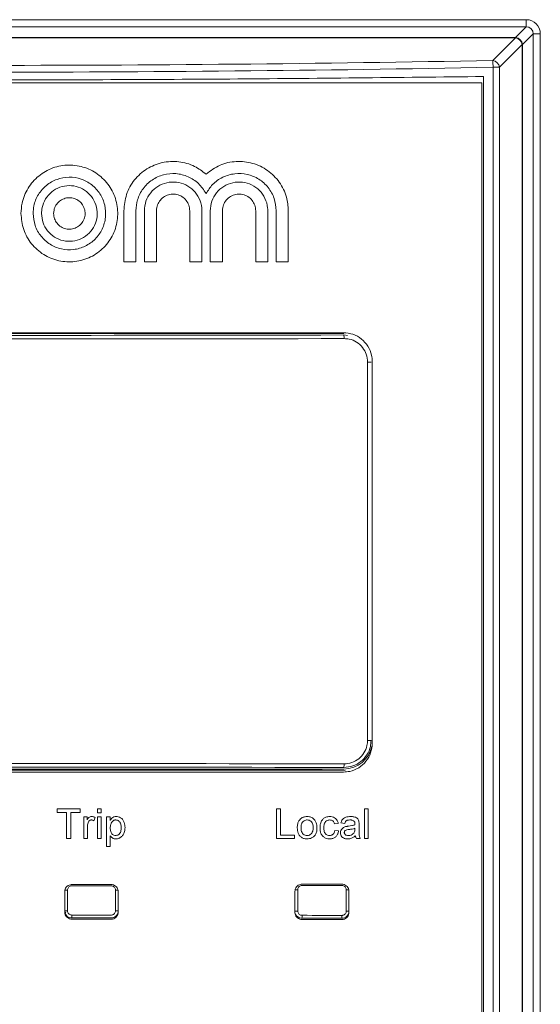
# Model space of a CAD drawing. Header units: millimetres. Extents: x 0 to 2100, y 0 to 1485.
# Tile 34 of 65: x 568 to 604, y 1229 to 1297. Entities that reach past the tile are written whole.
import ezdxf

# ---------------------------------------------------------------- set-up
doc = ezdxf.new("R2010")
doc.units = ezdxf.units.MM
doc.header["$LTSCALE"] = 5

msp = doc.modelspace()

# ---------------------------------------------------------------- linework, layer by layer
at = {"color": 7, "linetype": 'Continuous', "lineweight": 15}
for p, q in [((526.304, 1297.163), (602.674, 1297.163)), ((602.674, 1296.67), (526.304, 1296.67)), ((601.926, 1295.923), (602.674, 1296.67)), ((602.674, 1296.67), (602.674, 1297.163)), ((527.052, 1295.923), (601.926, 1295.923)), ((601.926, 1295.903), (527.052, 1295.903)), ((600.353, 1294.329), (601.926, 1295.903)), ((601.926, 1295.903), (601.926, 1295.923)), ((603.166, 1296.178), (602.419, 1295.43)), ((603.166, 1157.107), (603.166, 1296.178)), ((603.166, 1296.178), (603.659, 1296.178)), ((603.659, 1296.178), (603.659, 1157.107)), ((602.399, 1295.43), (600.825, 1293.857)), ((602.399, 1157.747), (602.399, 1295.43)), ((602.399, 1295.43), (602.419, 1295.43)), ((602.419, 1295.43), (602.419, 1157.747)), ((600.38, 1162.991), (600.38, 1293.857)), ((600.38, 1293.857), (600.825, 1293.857)), ((600.825, 1293.857), (600.825, 1162.991)), ((599.716, 1293.22), (599.716, 1163.917)), ((599.589, 1292.786), (529.389, 1292.786)), ((599.589, 1164.034), (599.589, 1292.786)), ((574.737, 1280.351), (574.737, 1283.9)), ((575.577, 1283.9), (575.577, 1280.351)), ((576.165, 1280.351), (576.165, 1283.9)), ((577.005, 1283.9), (577.005, 1280.351)), ((579.315, 1280.351), (579.315, 1283.9)), ((580.155, 1283.9), (580.155, 1280.351)), ((580.743, 1280.351), (580.743, 1283.9)), ((581.583, 1283.9), (581.583, 1280.351)), ((583.893, 1280.351), (583.893, 1283.9)), ((584.733, 1283.9), (584.733, 1280.351)), ((585.321, 1280.351), (585.321, 1283.9)), ((586.161, 1283.9), (586.161, 1280.351)), ((575.577, 1280.351), (574.737, 1280.351)), ((577.005, 1280.351), (576.165, 1280.351)), ((580.155, 1280.351), (579.315, 1280.351)), ((581.583, 1280.351), (580.743, 1280.351)), ((584.733, 1280.351), (583.893, 1280.351)), ((586.161, 1280.351), (585.321, 1280.351)), ((590.019, 1275.382), (538.959, 1275.382)), ((589.989, 1275.436), (538.989, 1275.436)), ((591.664, 1247.135), (591.664, 1273.395)), ((591.903, 1273.395), (591.664, 1273.395)), ((591.989, 1246.936), (591.989, 1273.436)), ((591.903, 1247.135), (591.664, 1247.135)), ((538.959, 1245.147), (590.019, 1245.147)), ((538.989, 1244.936), (589.989, 1244.936)), ((571.713, 1242.376), (570.106, 1242.376)), ((570.106, 1242.376), (570.106, 1242.139)), ((570.106, 1242.139), (570.765, 1242.139)), ((570.765, 1242.139), (570.765, 1240.322)), ((571.055, 1240.322), (571.055, 1242.139)), ((571.055, 1242.139), (571.713, 1242.139)), ((571.713, 1242.139), (571.713, 1242.376)), ((573.162, 1242.376), (572.899, 1242.376)), ((572.899, 1242.376), (572.899, 1242.113)), ((572.899, 1242.113), (573.162, 1242.113)), ((573.162, 1242.113), (573.162, 1242.376)), ((585.332, 1242.376), (585.332, 1240.322)), ((585.622, 1242.376), (585.332, 1242.376)), ((585.622, 1240.559), (585.622, 1242.376)), ((591.443, 1242.376), (591.443, 1240.322)), ((591.707, 1242.376), (591.443, 1242.376)), ((591.707, 1240.322), (591.707, 1242.376)), ((572.187, 1241.823), (571.95, 1241.823)), ((571.95, 1241.823), (571.95, 1240.322)), ((572.187, 1241.614), (572.187, 1241.823)), ((572.658, 1241.551), (572.741, 1241.779)), ((573.162, 1241.823), (572.899, 1241.823)), ((572.899, 1241.823), (572.899, 1240.322)), ((573.162, 1240.322), (573.162, 1241.823)), ((573.794, 1241.823), (573.531, 1241.823)), ((573.531, 1241.823), (573.531, 1239.769)), ((573.794, 1241.585), (573.794, 1241.823)), ((589.362, 1241.349), (589.626, 1241.376)), ((589.81, 1241.402), (590.073, 1241.376)), ((591.074, 1240.974), (591.074, 1241.295)), ((572.214, 1240.322), (572.214, 1241.119)), ((586.596, 1240.559), (585.622, 1240.559)), ((586.596, 1240.322), (586.596, 1240.559)), ((589.652, 1240.849), (589.389, 1240.875)), ((590.785, 1241.033), (590.783, 1240.957)), ((570.765, 1240.322), (571.055, 1240.322)), ((571.95, 1240.322), (572.214, 1240.322)), ((572.899, 1240.322), (573.162, 1240.322)), ((573.794, 1239.769), (573.794, 1240.51)), ((585.332, 1240.322), (586.596, 1240.322)), ((590.89, 1240.322), (591.153, 1240.322)), ((591.443, 1240.322), (591.707, 1240.322)), ((573.531, 1239.769), (573.794, 1239.769)), ((571.133, 1237.13), (573.846, 1237.132)), ((587.115, 1237.148), (589.868, 1237.154)), ((570.624, 1236.74), (570.826, 1236.74)), ((570.634, 1235.219), (570.634, 1236.63)), ((570.826, 1236.74), (570.826, 1235.309)), ((574.159, 1235.307), (574.159, 1236.742)), ((574.159, 1236.742), (574.356, 1236.742)), ((574.346, 1236.633), (574.346, 1235.217)), ((586.606, 1236.758), (586.813, 1236.758)), ((586.616, 1235.201), (586.616, 1236.648)), ((586.813, 1236.758), (586.813, 1235.291)), ((590.186, 1235.285), (590.186, 1236.765)), ((590.186, 1236.765), (590.378, 1236.765)), ((590.369, 1236.655), (590.369, 1235.194)), ((570.65, 1235.23), (570.705, 1235.158)), ((573.846, 1234.718), (571.133, 1234.72)), ((589.868, 1234.696), (587.115, 1234.701))]:
    msp.add_line(p, q, dxfattribs=at)
at = {"color": 8, "linetype": 'Continuous', "lineweight": 15}
for p, q in [((590.019, 1275.276), (590.262, 1275.249)), ((570.634, 1235.309), (570.826, 1235.309)), ((574.159, 1235.307), (574.346, 1235.307)), ((586.616, 1235.291), (586.813, 1235.291)), ((590.186, 1235.285), (590.369, 1235.285))]:
    msp.add_line(p, q, dxfattribs=at)
at = {"color": 7, "linetype": 'Continuous', "lineweight": 15}
for centre, radius, start, end in [((601.909, 1295.413), 0.511, 1.99808, 88.00192), ((601.862, 1295.366), 0.541, 6.84568, 83.15432), ((596.145, 1293.849), 4.235, 0.10601, 6.51305), ((600.288, 1293.792), 0.541, 6.84568, 83.15432), ((588.2, 1275.081), 1.83, 358.29799, 6.1281), ((590.019, 1247.135), 1.988, 270, 349.43502), ((588.2, 1245.449), 1.83, 353.8719, 1.70201), ((565.518, 1234.966), 5.608, 358.40407, 0.44494), ((585.462, 1234.948), 1.65, 354.56775, 1.51007), ((588.415, 1234.942), 1.471, 353.90413, 1.69313)]:
    msp.add_arc(centre, radius, start, end, dxfattribs=at)
for centre, major_axis, ratio, start_param, end_param in [((602.643, 1296.147), (0.729, 0.729), 0.970288, 5.512866, 7.053504), ((602.643, 1296.147), (0.386, 0.386), 0.916626, 5.512866, 7.053504), ((564.489, 1520.27), (656.68, 0), 0.345302, 4.657707, 4.767071), ((564.489, 1520.743), (656.18, 0), 0.345565, 4.657707, 4.767071), ((564.489, 1309.671), (661.8, 0), 0.052388, 4.673788, 4.75099), ((564.489, 1309.92), (661.55, 0), 0.052408, 4.673788, 4.75099), ((564.489, 1210.859), (661.8, 0), 0.052388, 1.532196, 1.609397), ((564.489, 1210.69), (656.18, 0), 0.052408, 1.531742, 1.609851), ((564.489, 1210.609), (661.55, 0), 0.052408, 1.532196, 1.609397), ((564.489, 1271.701), (661.6, 0), 0.052392, 4.72242, 4.726552), ((564.489, 1271.701), (661.6, 0), 0.052392, 4.74659, 4.750786), ((564.489, 1200.149), (661.4, 0), 0.052408, 1.556633, 1.560765), ((564.489, 1200.349), (661.6, 0), 0.052392, 1.556633, 1.560765), ((564.489, 1200.149), (661.4, 0), 0.052408, 1.532399, 1.536596), ((564.489, 1200.349), (661.6, 0), 0.052392, 1.532399, 1.536596)]:
    msp.add_ellipse(centre, major_axis=major_axis, ratio=ratio, start_param=start_param, end_param=end_param, dxfattribs=at)
for points, knots in [([(529.263, 1293.22), (535.129, 1293.153), (546.86, 1293.019), (564.48, 1292.969), (582.105, 1293.019), (593.844, 1293.153), (599.716, 1293.22)], [0, 0, 0, 0, 0.249927, 0.499853, 0.749831, 1, 1, 1, 1]), ([(567.597, 1283.711), (567.634, 1283.333), (567.708, 1282.578), (568.287, 1281.573), (569.139, 1280.808), (570.204, 1280.371), (571.352, 1280.31), (572.456, 1280.632), (573.39, 1281.302), (574.051, 1282.243), (574.362, 1283.35), (574.29, 1284.497), (573.842, 1285.556), (573.069, 1286.407), (572.057, 1286.954), (570.922, 1287.135), (569.791, 1286.931), (568.789, 1286.362), (568.038, 1285.496), (567.651, 1284.56), (567.612, 1283.947), (567.597, 1283.711)], [0, 0, 0, 0, 0.053676, 0.107354, 0.160967, 0.214655, 0.268381, 0.322091, 0.375701, 0.42945, 0.483181, 0.536804, 0.590466, 0.644189, 0.697914, 0.751519, 0.805264, 0.858994, 0.912637, 0.966288, 1, 1, 1, 1]), ([(574.737, 1283.9), (574.775, 1284.284), (574.85, 1285.053), (575.439, 1286.077), (576.306, 1286.856), (577.392, 1287.303), (578.557, 1287.363), (579.632, 1287.067), (580.194, 1286.639), (580.449, 1286.445)], [0, 0, 0, 0, 0.146265, 0.292546, 0.438785, 0.585161, 0.731893, 0.878183, 1, 1, 1, 1]), ([(580.449, 1286.445), (580.76, 1286.674), (581.383, 1287.132), (582.538, 1287.379), (583.697, 1287.255), (584.756, 1286.746), (585.579, 1285.919), (586.077, 1284.922), (586.135, 1284.219), (586.161, 1283.9)], [0, 0, 0, 0, 0.146318, 0.292653, 0.438973, 0.585436, 0.73222, 0.878481, 1, 1, 1, 1]), ([(580.449, 1285.097), (580.289, 1285.341), (579.969, 1285.829), (579.217, 1286.308), (578.363, 1286.525), (577.482, 1286.444), (576.677, 1286.075), (576.044, 1285.462), (575.647, 1284.702), (575.599, 1284.156), (575.577, 1283.9)], [0, 0, 0, 0, 0.126811, 0.253621, 0.380493, 0.50739, 0.634289, 0.761175, 0.888044, 1, 1, 1, 1]), ([(585.321, 1283.9), (585.292, 1284.19), (585.235, 1284.771), (584.791, 1285.544), (584.135, 1286.132), (583.317, 1286.468), (582.433, 1286.515), (581.588, 1286.265), (580.883, 1285.776), (580.588, 1285.314), (580.449, 1285.097)], [0, 0, 0, 0, 0.126721, 0.253442, 0.380248, 0.507118, 0.634041, 0.760982, 0.887906, 1, 1, 1, 1]), ([(568.437, 1283.711), (568.465, 1283.428), (568.521, 1282.861), (568.955, 1282.107), (569.594, 1281.534), (570.392, 1281.206), (571.253, 1281.16), (572.081, 1281.402), (572.782, 1281.904), (573.277, 1282.61), (573.511, 1283.44), (573.457, 1284.301), (573.12, 1285.094), (572.541, 1285.733), (571.782, 1286.143), (570.931, 1286.279), (570.082, 1286.126), (569.331, 1285.7), (568.768, 1285.05), (568.477, 1284.348), (568.448, 1283.888), (568.437, 1283.711)], [0, 0, 0, 0, 0.053676, 0.107355, 0.160967, 0.214657, 0.268384, 0.322094, 0.375705, 0.429453, 0.483184, 0.536808, 0.590475, 0.644141, 0.697913, 0.751518, 0.805264, 0.858994, 0.912639, 0.96629, 1, 1, 1, 1]), ([(569.025, 1283.711), (569.046, 1283.494), (569.089, 1283.059), (569.422, 1282.481), (569.912, 1282.042), (570.524, 1281.791), (571.184, 1281.755), (571.818, 1281.941), (572.356, 1282.326), (572.736, 1282.867), (572.915, 1283.503), (572.873, 1284.164), (572.615, 1284.772), (572.171, 1285.261), (571.59, 1285.576), (570.937, 1285.68), (570.286, 1285.562), (569.711, 1285.236), (569.279, 1284.738), (569.056, 1284.199), (569.034, 1283.847), (569.025, 1283.711)], [0, 0, 0, 0, 0.053677, 0.107356, 0.160973, 0.214744, 0.26831, 0.322088, 0.3757, 0.429449, 0.483181, 0.536809, 0.590574, 0.644138, 0.697909, 0.751516, 0.805266, 0.858929, 0.912639, 0.966293, 1, 1, 1, 1]), ([(576.165, 1283.9), (576.187, 1284.124), (576.231, 1284.573), (576.575, 1285.17), (577.082, 1285.624), (577.714, 1285.884), (578.395, 1285.919), (579.05, 1285.728), (579.605, 1285.33), (579.996, 1284.771), (580.143, 1284.263), (580.153, 1283.97), (580.155, 1283.9)], [0, 0, 0, 0, 0.1073854, 0.214768, 0.3221929, 0.4294394, 0.5368956, 0.6440454, 0.7514383, 0.8591014, 0.9664425, 1, 1, 1, 1]), ([(580.743, 1283.9), (580.765, 1284.124), (580.809, 1284.573), (581.153, 1285.17), (581.66, 1285.624), (582.292, 1285.884), (582.973, 1285.919), (583.628, 1285.728), (584.183, 1285.33), (584.574, 1284.771), (584.721, 1284.263), (584.731, 1283.97), (584.733, 1283.9)], [0, 0, 0, 0, 0.107364, 0.214725, 0.322136, 0.429383, 0.536856, 0.644032, 0.751449, 0.859123, 0.966457, 1, 1, 1, 1]), ([(579.315, 1283.9), (579.302, 1284.03), (579.277, 1284.29), (579.078, 1284.635), (578.784, 1284.898), (578.418, 1285.048), (578.024, 1285.069), (577.645, 1284.958), (577.323, 1284.728), (577.097, 1284.404), (577.012, 1284.11), (577.006, 1283.94), (577.005, 1283.9)], [0, 0, 0, 0, 0.1073768, 0.2147498, 0.3220964, 0.429529, 0.5368706, 0.6440426, 0.7514293, 0.859096, 0.9666394, 1, 1, 1, 1]), ([(583.893, 1283.9), (583.88, 1284.03), (583.855, 1284.29), (583.656, 1284.635), (583.363, 1284.898), (582.996, 1285.048), (582.602, 1285.069), (582.223, 1284.958), (581.901, 1284.728), (581.675, 1284.404), (581.59, 1284.11), (581.584, 1283.94), (581.583, 1283.9)], [0, 0, 0, 0, 0.107353, 0.214702, 0.322034, 0.429471, 0.536832, 0.644031, 0.75144, 0.859114, 0.966649, 1, 1, 1, 1]), ([(569.865, 1283.711), (569.877, 1283.588), (569.901, 1283.343), (570.089, 1283.016), (570.367, 1282.767), (570.713, 1282.625), (571.085, 1282.606), (571.444, 1282.71), (571.748, 1282.928), (571.963, 1283.234), (572.064, 1283.594), (572.04, 1283.967), (571.894, 1284.311), (571.643, 1284.587), (571.315, 1284.765), (570.946, 1284.824), (570.578, 1284.757), (570.252, 1284.573), (570.01, 1284.291), (569.883, 1283.987), (569.87, 1283.789), (569.865, 1283.711)], [0, 0, 0, 0, 0.0536439, 0.1072875, 0.1611025, 0.214767, 0.2683359, 0.321988, 0.3758009, 0.4294798, 0.4831391, 0.5369376, 0.5906153, 0.6441815, 0.6978139, 0.7516138, 0.8053133, 0.8589789, 0.9127811, 0.9659193, 1, 1, 1, 1]), ([(589.989, 1275.436), (590.214, 1275.414), (590.664, 1275.369), (591.264, 1275.024), (591.716, 1274.516), (591.955, 1273.954), (591.979, 1273.583), (591.989, 1273.436)], [0, 0, 0, 0, 0.214906, 0.429815, 0.644659, 0.85934, 1, 1, 1, 1]), ([(591.664, 1273.395), (591.646, 1273.578), (591.61, 1273.945), (591.329, 1274.433), (590.915, 1274.802), (590.455, 1274.999), (590.151, 1275.018), (590.029, 1275.026)], [0, 0, 0, 0, 0.21414, 0.428293, 0.642568, 0.85705, 1, 1, 1, 1]), ([(591.989, 1246.936), (591.967, 1246.711), (591.923, 1246.262), (591.578, 1245.663), (591.071, 1245.21), (590.509, 1244.97), (590.137, 1244.945), (589.989, 1244.936)], [0, 0, 0, 0, 0.214469, 0.428935, 0.64349, 0.858221, 1, 1, 1, 1]), ([(591.903, 1247.135), (591.894, 1246.995), (591.871, 1246.645), (591.645, 1246.116), (591.219, 1245.639), (590.654, 1245.315), (590.231, 1245.274), (590.019, 1245.254)], [0, 0, 0, 0, 0.1417226, 0.3561229, 0.5706941, 0.7853426, 1, 1, 1, 1]), ([(590.029, 1245.503), (590.212, 1245.521), (590.58, 1245.556), (591.07, 1245.837), (591.439, 1246.251), (591.636, 1246.71), (591.656, 1247.014), (591.664, 1247.135)], [0, 0, 0, 0, 0.214686, 0.429358, 0.643929, 0.858303, 1, 1, 1, 1]), ([(572.494, 1241.85), (572.46, 1241.846), (572.392, 1241.84), (572.281, 1241.767), (572.226, 1241.679), (572.191, 1241.62), (572.187, 1241.614)], [0, 0, 0, 0, 0.247117, 0.496204, 0.943281, 1, 1, 1, 1]), ([(572.214, 1241.119), (572.214, 1241.145), (572.216, 1241.196), (572.224, 1241.297), (572.242, 1241.371), (572.254, 1241.42)], [0, 0, 0, 0, 0.250681, 0.501469, 1, 1, 1, 1]), ([(572.254, 1241.42), (572.27, 1241.46), (572.297, 1241.524), (572.373, 1241.588), (572.435, 1241.61), (572.473, 1241.612), (572.484, 1241.613)], [0, 0, 0, 0, 0.391865, 0.645028, 0.89997, 1, 1, 1, 1]), ([(572.484, 1241.613), (572.5, 1241.611), (572.544, 1241.608), (572.604, 1241.586), (572.643, 1241.561), (572.658, 1241.551)], [0, 0, 0, 0, 0.253573, 0.705818, 1, 1, 1, 1]), ([(572.741, 1241.779), (572.721, 1241.789), (572.683, 1241.809), (572.602, 1241.84), (572.537, 1241.846), (572.494, 1241.85)], [0, 0, 0, 0, 0.252189, 0.504732, 1, 1, 1, 1]), ([(574.212, 1241.85), (574.157, 1241.845), (574.048, 1241.837), (573.897, 1241.738), (573.83, 1241.639), (573.794, 1241.585)], [0, 0, 0, 0, 0.311221, 0.626532, 1, 1, 1, 1]), ([(573.794, 1241.06), (573.798, 1241.143), (573.805, 1241.28), (573.887, 1241.454), (573.989, 1241.556), (574.095, 1241.607), (574.156, 1241.611), (574.182, 1241.613)], [0, 0, 0, 0, 0.330199, 0.542097, 0.754933, 0.895358, 1, 1, 1, 1]), ([(574.182, 1241.613), (574.22, 1241.609), (574.297, 1241.602), (574.396, 1241.539), (574.478, 1241.449), (574.548, 1241.295), (574.554, 1241.165), (574.558, 1241.08)], [0, 0, 0, 0, 0.1558387, 0.3125748, 0.4688017, 0.6535028, 1, 1, 1, 1]), ([(574.822, 1241.084), (574.812, 1241.201), (574.797, 1241.391), (574.68, 1241.628), (574.528, 1241.773), (574.36, 1241.842), (574.254, 1241.847), (574.212, 1241.85)], [0, 0, 0, 0, 0.320353, 0.515068, 0.711339, 0.883509, 1, 1, 1, 1]), ([(587.007, 1241.685), (586.968, 1241.644), (586.877, 1241.548), (586.795, 1241.333), (586.786, 1241.165), (586.781, 1241.073)], [0, 0, 0, 0, 0.248681, 0.587868, 1, 1, 1, 1]), ([(587.466, 1241.85), (587.424, 1241.848), (587.309, 1241.842), (587.146, 1241.791), (587.047, 1241.715), (587.007, 1241.685)], [0, 0, 0, 0, 0.255819, 0.694783, 1, 1, 1, 1]), ([(587.044, 1241.073), (587.049, 1241.159), (587.055, 1241.293), (587.137, 1241.459), (587.243, 1241.558), (587.36, 1241.607), (587.436, 1241.611), (587.466, 1241.613)], [0, 0, 0, 0, 0.330322, 0.517027, 0.70453, 0.882519, 1, 1, 1, 1]), ([(588.151, 1241.094), (588.143, 1241.202), (588.131, 1241.385), (588.006, 1241.615), (587.839, 1241.763), (587.649, 1241.84), (587.522, 1241.847), (587.466, 1241.85)], [0, 0, 0, 0, 0.281077, 0.47429, 0.667957, 0.855338, 1, 1, 1, 1]), ([(587.466, 1241.613), (587.514, 1241.608), (587.609, 1241.6), (587.73, 1241.525), (587.818, 1241.418), (587.878, 1241.268), (587.884, 1241.151), (587.887, 1241.081)], [0, 0, 0, 0, 0.1854201, 0.3722953, 0.5432025, 0.7248451, 1, 1, 1, 1]), ([(589.035, 1241.85), (588.944, 1241.84), (588.786, 1241.824), (588.586, 1241.708), (588.444, 1241.529), (588.372, 1241.304), (588.364, 1241.141), (588.361, 1241.067)], [0, 0, 0, 0, 0.232242, 0.40552, 0.579943, 0.809741, 1, 1, 1, 1]), ([(588.625, 1241.074), (588.628, 1241.156), (588.633, 1241.285), (588.702, 1241.449), (588.798, 1241.548), (588.916, 1241.603), (588.998, 1241.61), (589.037, 1241.613)], [0, 0, 0, 0, 0.319764, 0.500224, 0.681931, 0.847248, 1, 1, 1, 1]), ([(589.626, 1241.376), (589.606, 1241.447), (589.572, 1241.575), (589.448, 1241.724), (589.296, 1241.814), (589.152, 1241.845), (589.065, 1241.849), (589.035, 1241.85)], [0, 0, 0, 0, 0.2652451, 0.4735382, 0.6821479, 0.8926656, 1, 1, 1, 1]), ([(589.037, 1241.613), (589.08, 1241.609), (589.156, 1241.602), (589.254, 1241.545), (589.326, 1241.461), (589.349, 1241.389), (589.362, 1241.349)], [0, 0, 0, 0, 0.281036, 0.503653, 0.726772, 1, 1, 1, 1]), ([(590.49, 1241.85), (590.374, 1241.842), (590.201, 1241.831), (589.994, 1241.732), (589.865, 1241.595), (589.83, 1241.471), (589.81, 1241.402)], [0, 0, 0, 0, 0.388499, 0.573961, 0.761401, 1, 1, 1, 1]), ([(590.073, 1241.376), (590.088, 1241.417), (590.112, 1241.485), (590.18, 1241.558), (590.288, 1241.608), (590.379, 1241.611), (590.443, 1241.613)], [0, 0, 0, 0, 0.2723598, 0.43973, 0.6077687, 1, 1, 1, 1]), ([(590.783, 1241.27), (590.748, 1241.259), (590.677, 1241.237), (590.532, 1241.209), (590.422, 1241.194), (590.349, 1241.184)], [0, 0, 0, 0, 0.2505098, 0.5009462, 1, 1, 1, 1]), ([(590.443, 1241.613), (590.468, 1241.612), (590.517, 1241.61), (590.603, 1241.597), (590.671, 1241.568), (590.709, 1241.539), (590.717, 1241.533)], [0, 0, 0, 0, 0.253392, 0.5072, 0.90111, 1, 1, 1, 1]), ([(591.062, 1241.52), (591.049, 1241.564), (591.026, 1241.642), (590.942, 1241.741), (590.801, 1241.816), (590.642, 1241.846), (590.529, 1241.849), (590.49, 1241.85)], [0, 0, 0, 0, 0.188941, 0.333058, 0.528762, 0.840464, 1, 1, 1, 1]), ([(590.717, 1241.533), (590.731, 1241.516), (590.761, 1241.483), (590.781, 1241.411), (590.783, 1241.36), (590.785, 1241.331)], [0, 0, 0, 0, 0.303155, 0.605087, 1, 1, 1, 1]), ([(590.785, 1241.331), (590.785, 1241.326), (590.785, 1241.316), (590.784, 1241.296), (590.784, 1241.28), (590.783, 1241.27)], [0, 0, 0, 0, 0.250248, 0.50044, 1, 1, 1, 1]), ([(591.074, 1241.295), (591.074, 1241.314), (591.074, 1241.352), (591.072, 1241.427), (591.066, 1241.483), (591.062, 1241.52)], [0, 0, 0, 0, 0.250449, 0.500913, 1, 1, 1, 1]), ([(574.172, 1240.533), (574.132, 1240.537), (574.053, 1240.545), (573.951, 1240.607), (573.871, 1240.697), (573.804, 1240.849), (573.798, 1240.976), (573.794, 1241.06)], [0, 0, 0, 0, 0.162489, 0.326151, 0.47938, 0.654951, 1, 1, 1, 1]), ([(574.558, 1241.08), (574.554, 1240.991), (574.548, 1240.854), (574.47, 1240.684), (574.374, 1240.591), (574.269, 1240.539), (574.202, 1240.535), (574.172, 1240.533)], [0, 0, 0, 0, 0.353968, 0.542564, 0.732184, 0.878085, 1, 1, 1, 1]), ([(574.181, 1240.295), (574.254, 1240.304), (574.401, 1240.321), (574.59, 1240.442), (574.738, 1240.633), (574.811, 1240.858), (574.819, 1241.018), (574.822, 1241.084)], [0, 0, 0, 0, 0.193714, 0.388259, 0.574988, 0.827024, 1, 1, 1, 1]), ([(586.781, 1241.073), (586.79, 1240.942), (586.803, 1240.739), (586.947, 1240.502), (587.114, 1240.368), (587.297, 1240.303), (587.417, 1240.298), (587.466, 1240.295)], [0, 0, 0, 0, 0.331209, 0.512032, 0.69306, 0.873458, 1, 1, 1, 1]), ([(587.466, 1240.533), (587.418, 1240.537), (587.322, 1240.545), (587.2, 1240.621), (587.105, 1240.736), (587.052, 1240.893), (587.047, 1241.011), (587.044, 1241.073)], [0, 0, 0, 0, 0.1853023, 0.3722346, 0.5407153, 0.758673, 1, 1, 1, 1]), ([(587.466, 1240.295), (587.57, 1240.308), (587.745, 1240.328), (587.954, 1240.47), (588.09, 1240.658), (588.145, 1240.878), (588.149, 1241.028), (588.151, 1241.094)], [0, 0, 0, 0, 0.259, 0.439855, 0.62151, 0.833087, 1, 1, 1, 1]), ([(587.887, 1241.081), (587.883, 1240.993), (587.876, 1240.857), (587.795, 1240.689), (587.69, 1240.589), (587.573, 1240.54), (587.497, 1240.535), (587.466, 1240.533)], [0, 0, 0, 0, 0.3362818, 0.5208417, 0.7064064, 0.8817302, 1, 1, 1, 1]), ([(588.361, 1241.067), (588.37, 1240.934), (588.385, 1240.73), (588.531, 1240.493), (588.697, 1240.362), (588.875, 1240.302), (588.989, 1240.297), (589.035, 1240.295)], [0, 0, 0, 0, 0.34023, 0.521818, 0.70385, 0.879143, 1, 1, 1, 1]), ([(589.026, 1240.533), (588.98, 1240.536), (588.895, 1240.544), (588.784, 1240.606), (588.702, 1240.695), (588.634, 1240.853), (588.629, 1240.984), (588.625, 1241.074)], [0, 0, 0, 0, 0.180688, 0.334785, 0.488443, 0.648465, 1, 1, 1, 1]), ([(589.389, 1240.875), (589.377, 1240.819), (589.358, 1240.728), (589.281, 1240.62), (589.187, 1240.559), (589.098, 1240.535), (589.044, 1240.533), (589.026, 1240.533)], [0, 0, 0, 0, 0.307778, 0.504818, 0.702004, 0.906045, 1, 1, 1, 1]), ([(589.035, 1240.295), (589.112, 1240.302), (589.254, 1240.314), (589.435, 1240.419), (589.563, 1240.567), (589.627, 1240.719), (589.646, 1240.816), (589.652, 1240.849)], [0, 0, 0, 0, 0.2527287, 0.4632456, 0.6736886, 0.8903787, 1, 1, 1, 1]), ([(590.133, 1241.146), (590.064, 1241.12), (589.951, 1241.077), (589.84, 1240.949), (589.791, 1240.831), (589.786, 1240.753), (589.784, 1240.72)], [0, 0, 0, 0, 0.367416, 0.601351, 0.834928, 1, 1, 1, 1]), ([(589.784, 1240.72), (589.788, 1240.669), (589.796, 1240.568), (589.875, 1240.441), (589.991, 1240.347), (590.13, 1240.302), (590.229, 1240.298), (590.275, 1240.295)], [0, 0, 0, 0, 0.205858, 0.414397, 0.590269, 0.811141, 1, 1, 1, 1]), ([(590.047, 1240.735), (590.049, 1240.756), (590.053, 1240.798), (590.088, 1240.852), (590.144, 1240.898), (590.248, 1240.932), (590.333, 1240.944), (590.388, 1240.951)], [0, 0, 0, 0, 0.140485, 0.281876, 0.418985, 0.62465, 1, 1, 1, 1]), ([(590.335, 1240.533), (590.289, 1240.535), (590.217, 1240.539), (590.127, 1240.58), (590.077, 1240.63), (590.05, 1240.684), (590.048, 1240.718), (590.047, 1240.735)], [0, 0, 0, 0, 0.35017, 0.545002, 0.740915, 0.876558, 1, 1, 1, 1]), ([(590.349, 1241.184), (590.331, 1241.181), (590.295, 1241.177), (590.24, 1241.168), (590.186, 1241.159), (590.151, 1241.15), (590.133, 1241.146)], [0, 0, 0, 0, 0.24999, 0.499993, 0.749722, 1, 1, 1, 1]), ([(590.744, 1240.748), (590.714, 1240.708), (590.654, 1240.629), (590.517, 1240.555), (590.406, 1240.535), (590.344, 1240.533), (590.335, 1240.533)], [0, 0, 0, 0, 0.307636, 0.614848, 0.945163, 1, 1, 1, 1]), ([(590.388, 1240.951), (590.422, 1240.956), (590.489, 1240.965), (590.622, 1240.987), (590.72, 1241.014), (590.785, 1241.033)], [0, 0, 0, 0, 0.250496, 0.501037, 1, 1, 1, 1]), ([(590.783, 1240.957), (590.783, 1240.939), (590.782, 1240.903), (590.776, 1240.831), (590.757, 1240.781), (590.744, 1240.748)], [0, 0, 0, 0, 0.2523634, 0.5049223, 1, 1, 1, 1]), ([(591.153, 1240.322), (591.133, 1240.374), (591.091, 1240.479), (591.075, 1240.701), (591.075, 1240.865), (591.074, 1240.974)], [0, 0, 0, 0, 0.253808, 0.507645, 1, 1, 1, 1]), ([(573.794, 1240.51), (573.841, 1240.457), (573.918, 1240.367), (574.062, 1240.303), (574.145, 1240.298), (574.181, 1240.295)], [0, 0, 0, 0, 0.460322, 0.76658, 1, 1, 1, 1]), ([(590.275, 1240.295), (590.325, 1240.298), (590.455, 1240.305), (590.643, 1240.378), (590.759, 1240.466), (590.811, 1240.506)], [0, 0, 0, 0, 0.255182, 0.665077, 1, 1, 1, 1]), ([(590.811, 1240.506), (590.815, 1240.49), (590.822, 1240.456), (590.843, 1240.392), (590.871, 1240.35), (590.89, 1240.322)], [0, 0, 0, 0, 0.252084, 0.504549, 1, 1, 1, 1]), ([(570.634, 1236.63), (570.64, 1236.687), (570.652, 1236.799), (570.738, 1236.95), (570.866, 1237.062), (571.006, 1237.121), (571.097, 1237.127), (571.133, 1237.13)], [0, 0, 0, 0, 0.216049, 0.431908, 0.649508, 0.860373, 1, 1, 1, 1]), ([(573.846, 1237.132), (573.903, 1237.126), (574.016, 1237.114), (574.167, 1237.028), (574.279, 1236.9), (574.337, 1236.76), (574.344, 1236.669), (574.346, 1236.633)], [0, 0, 0, 0, 0.216066, 0.431948, 0.649394, 0.859901, 1, 1, 1, 1]), ([(586.616, 1236.648), (586.622, 1236.705), (586.634, 1236.818), (586.72, 1236.969), (586.848, 1237.081), (586.988, 1237.14), (587.079, 1237.146), (587.115, 1237.148)], [0, 0, 0, 0, 0.216342, 0.432492, 0.650423, 0.861616, 1, 1, 1, 1]), ([(589.868, 1237.154), (589.925, 1237.148), (590.038, 1237.137), (590.189, 1237.05), (590.302, 1236.923), (590.36, 1236.783), (590.366, 1236.692), (590.369, 1236.655)], [0, 0, 0, 0, 0.216475, 0.43278, 0.650287, 0.860398, 1, 1, 1, 1]), ([(571.125, 1237.04), (571.103, 1237.039), (571.048, 1237.035), (570.964, 1236.999), (570.888, 1236.931), (570.836, 1236.841), (570.829, 1236.774), (570.826, 1236.74)], [0, 0, 0, 0, 0.1407872, 0.3553171, 0.5700294, 0.7850281, 1, 1, 1, 1]), ([(574.159, 1236.742), (574.158, 1236.764), (574.154, 1236.82), (574.118, 1236.904), (574.05, 1236.98), (573.96, 1237.032), (573.893, 1237.038), (573.859, 1237.042)], [0, 0, 0, 0, 0.141227, 0.355386, 0.569916, 0.784962, 1, 1, 1, 1]), ([(587.112, 1237.059), (587.09, 1237.057), (587.035, 1237.053), (586.95, 1237.018), (586.874, 1236.95), (586.823, 1236.86), (586.816, 1236.792), (586.813, 1236.758)], [0, 0, 0, 0, 0.139514, 0.354333, 0.569423, 0.784723, 1, 1, 1, 1]), ([(590.186, 1236.765), (590.185, 1236.787), (590.181, 1236.842), (590.146, 1236.926), (590.078, 1237.002), (589.988, 1237.054), (589.92, 1237.061), (589.886, 1237.064)], [0, 0, 0, 0, 0.140681, 0.354469, 0.569083, 0.784552, 1, 1, 1, 1]), ([(571.133, 1234.72), (571.077, 1234.726), (570.964, 1234.737), (570.814, 1234.824), (570.702, 1234.951), (570.643, 1235.091), (570.637, 1235.183), (570.634, 1235.219)], [0, 0, 0, 0, 0.2158179, 0.4314425, 0.6489153, 0.8598019, 1, 1, 1, 1]), ([(570.826, 1235.309), (570.827, 1235.287), (570.831, 1235.232), (570.867, 1235.147), (570.935, 1235.071), (571.024, 1235.02), (571.092, 1235.013), (571.125, 1235.01)], [0, 0, 0, 0, 0.1413641, 0.3558744, 0.5704234, 0.7852101, 1, 1, 1, 1]), ([(574.346, 1235.217), (574.34, 1235.161), (574.329, 1235.048), (574.243, 1234.897), (574.115, 1234.786), (573.975, 1234.727), (573.883, 1234.721), (573.846, 1234.718)], [0, 0, 0, 0, 0.215598, 0.431005, 0.648187, 0.858738, 1, 1, 1, 1]), ([(573.859, 1235.008), (573.881, 1235.009), (573.937, 1235.013), (574.022, 1235.049), (574.098, 1235.117), (574.149, 1235.206), (574.156, 1235.274), (574.159, 1235.307)], [0, 0, 0, 0, 0.142463, 0.3567198, 0.5709524, 0.7854907, 1, 1, 1, 1]), ([(587.115, 1234.701), (587.058, 1234.707), (586.946, 1234.719), (586.795, 1234.806), (586.684, 1234.934), (586.625, 1235.074), (586.619, 1235.165), (586.616, 1235.201)], [0, 0, 0, 0, 0.215726, 0.431251, 0.648838, 0.860091, 1, 1, 1, 1]), ([(586.813, 1235.291), (586.814, 1235.269), (586.818, 1235.213), (586.853, 1235.129), (586.921, 1235.053), (587.011, 1235.001), (587.078, 1234.994), (587.112, 1234.991)], [0, 0, 0, 0, 0.141096, 0.355941, 0.570611, 0.785299, 1, 1, 1, 1]), ([(590.369, 1235.194), (590.363, 1235.138), (590.352, 1235.026), (590.265, 1234.875), (590.138, 1234.764), (589.998, 1234.705), (589.906, 1234.699), (589.868, 1234.696)], [0, 0, 0, 0, 0.214985, 0.429776, 0.646451, 0.856702, 1, 1, 1, 1]), ([(589.886, 1234.986), (589.909, 1234.987), (589.965, 1234.991), (590.049, 1235.027), (590.125, 1235.094), (590.177, 1235.184), (590.183, 1235.251), (590.186, 1235.285)], [0, 0, 0, 0, 0.1445456, 0.3585432, 0.5721929, 0.7861111, 1, 1, 1, 1])]:
    msp.add_open_spline(points, degree=3, knots=knots, dxfattribs=at)
at = {"color": 8, "linetype": 'Continuous', "lineweight": 15}
for points, knots in [([(571.123, 1234.81), (571.067, 1234.815), (570.955, 1234.827), (570.805, 1234.913), (570.695, 1235.04), (570.642, 1235.147), (570.636, 1235.206), (570.635, 1235.21)], [0, 0, 0, 0, 0.246446, 0.492978, 0.739263, 0.985454, 1, 1, 1, 1]), ([(574.339, 1235.208), (574.336, 1235.186), (574.326, 1235.108), (574.252, 1234.99), (574.127, 1234.877), (573.986, 1234.817), (573.893, 1234.811), (573.856, 1234.808)], [0, 0, 0, 0, 0.098868, 0.345105, 0.590962, 0.836706, 1, 1, 1, 1]), ([(587.105, 1234.791), (587.049, 1234.797), (586.937, 1234.808), (586.787, 1234.895), (586.676, 1235.022), (586.621, 1235.139), (586.615, 1235.207), (586.614, 1235.22)], [0, 0, 0, 0, 0.236337, 0.472676, 0.708969, 0.945401, 1, 1, 1, 1]), ([(590.361, 1235.186), (590.359, 1235.164), (590.349, 1235.086), (590.275, 1234.968), (590.15, 1234.855), (590.009, 1234.795), (589.916, 1234.789), (589.878, 1234.786)], [0, 0, 0, 0, 0.098293, 0.34391, 0.589109, 0.83445, 1, 1, 1, 1])]:
    msp.add_open_spline(points, degree=3, knots=knots, dxfattribs=at)

doc.saveas('drawing.dxf')
